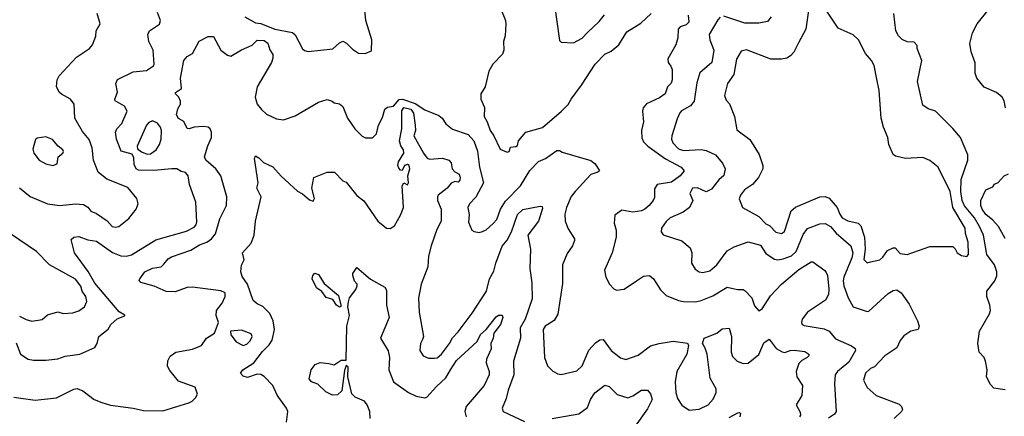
# Model space of a CAD drawing. Extents: x 2239805 to 2396427, y 665731 to 772158.
# Tile 105 of 256: x 2260616 to 2266250, y 727338 to 729610. Entities that reach past the tile are written whole.
import ezdxf

# ---------------------------------------------------------------- set-up
doc = ezdxf.new("R2010")
doc.units = 0

msp = doc.modelspace()

# ---------------------------------------------------------------- linework, layer by layer
at = {"layer": '0CON05XD'}
for points in [[(2261905, 729626), (2261965, 729590.6), (2261995, 729587.5), (2262075, 729554.6), (2262176.3, 729536.3), (2262192.5, 729522.5), (2262235, 729442.5), (2262245, 729432.5), (2262267, 729427), (2262407.3, 729442.7), (2262445, 729477.5), (2262465, 729486.2), (2262486.7, 729475), (2262521.2, 729441.2), (2262555, 729418.8), (2262593.6, 729416.4), (2262629.3, 729430.7), (2262630.8, 729495), (2262595.7, 729605), (2262590.6, 729665)], [(2263366.7, 729675), (2263395.8, 729605.8), (2263398, 729585), (2263393.6, 729516.4), (2263383.8, 729485), (2263386, 729435), (2263377.9, 729412.1), (2263323.8, 729355), (2263300, 729315), (2263279.2, 729225), (2263254, 729185), (2263253.9, 729153.9), (2263276.4, 729106.4), (2263273.8, 729055), (2263291.2, 729025), (2263308, 728975), (2263328.8, 728945), (2263365, 728867.5), (2263405, 728850), (2263417.5, 728855), (2263425, 728880), (2263455, 728883.3), (2263465, 728890), (2263470, 728915), (2263512.5, 728965), (2263608.3, 728991.7), (2263716.7, 729085), (2263755, 729123.3), (2263770.8, 729155), (2263830.8, 729235), (2263908.1, 729355), (2263965, 729411.4), (2264000.4, 729429.6), (2264045, 729465.6), (2264090.4, 729539.6), (2264170.3, 729589.7), (2264228.8, 729645)], [(2263676.1, 729693.9), (2263705, 729490), (2263715, 729480), (2263785, 729476.7), (2263835, 729503.3), (2263865, 729536.7), (2263931.2, 729598.8), (2263962.4, 729637.6)], [(2265131.2, 729675), (2265113.9, 729556.1), (2265073.1, 729476.9), (2265045, 729423.3), (2265027, 729403), (2265005, 729390), (2264975, 729384), (2264915, 729384), (2264775, 729436), (2264745, 729428.8), (2264717, 729383), (2264702, 729295), (2264666.2, 729245), (2264650, 729175), (2264659.3, 729149.3), (2264677.7, 729127.7), (2264706, 729055), (2264719.3, 728979.3), (2264794.1, 728924.1), (2264847, 728837), (2264869.2, 728775), (2264868, 728755), (2264844.3, 728705.7), (2264810, 728665), (2264764.1, 728635.9), (2264740, 728605), (2264733.6, 728583.6), (2264752.5, 728535), (2264845, 728483.3), (2264885, 728440), (2264908.8, 728428.8), (2264943.4, 728393.4), (2264975, 728384.4), (2264992.6, 728397.4), (2265031.4, 728515), (2265056.2, 728536.2), (2265195, 728595.7), (2265225, 728596.9), (2265247.2, 728587.2), (2265293.1, 728535), (2265308.5, 728495), (2265323.1, 728475), (2265355, 728457.8), (2265413.7, 728443.7), (2265429.1, 728429.1), (2265450, 728365), (2265453.8, 728296.2), (2265445.8, 728235.8), (2265465, 728216.7)], [(2265465, 728216.7), (2265485, 728223.3), (2265537.5, 728235), (2265555, 728250), (2265581.4, 728288.6), (2265615, 728303.3), (2265625, 728303.3), (2265655, 728270.8), (2265694.1, 728264.1), (2265825, 728311.4), (2265955, 728310), (2265968.3, 728298.3), (2265980, 728275), (2266005, 728258.8), (2266036.1, 728253.9), (2266046, 728265), (2266044.4, 728335), (2266028.1, 728385), (2266026.5, 728415), (2265955.5, 728535), (2265940.4, 728625), (2265871.4, 728765), (2265825, 728802.9), (2265785, 728820), (2265685, 728814.3), (2265627.7, 728827.7), (2265615, 728837.5), (2265588.6, 728895), (2265584.2, 728935), (2265558.8, 728995), (2265546, 729045), (2265534.2, 729205), (2265520.7, 729269.3), (2265505, 729347.5), (2265491.2, 729375), (2265456.8, 729416.8), (2265416, 729495), (2265385, 729522), (2265300.5, 729560.5), (2265231.2, 729665)], [(2266256.2, 729105), (2266249.2, 729145), (2266238, 729165), (2266205, 729192.5), (2266135, 729222.5), (2266093.3, 729275), (2266083.6, 729303.6), (2266083, 729363), (2266060, 729425), (2266053.6, 729473.6), (2266068.8, 729535), (2266094.1, 729585.9), (2266157.5, 729665)], [(2260595, 727760), (2260621.2, 727695), (2260665, 727666.2), (2260695, 727660), (2260765, 727660), (2260835, 727667.5), (2260877, 727683), (2260960, 727695), (2261045, 727732.5), (2261060, 727755), (2261068.8, 727795), (2261123, 727837), (2261137.5, 727865), (2261173.3, 727896.7), (2261217, 727913), (2261218.3, 727918.3), (2261185, 727937.5), (2261045, 728100), (2261007.7, 728167.7), (2260928.8, 728275), (2260910, 728350), (2260925, 728363.8), (2260955, 728367.1), (2261005, 728349.2), (2261055, 728341.4), (2261147.3, 728277.3), (2261195, 728257.8), (2261225, 728254.5), (2261255, 728262.2), (2261395, 728348.1), (2261570.5, 728399.5), (2261615, 728422), (2261625.6, 728435), (2261628.7, 728451.3), (2261623.1, 728565), (2261587.5, 728665), (2261580.8, 728715), (2261565, 728734), (2261540.5, 728740.5), (2261515.9, 728755.9), (2261485.8, 728755.8), (2261384.1, 728745.9), (2261295, 728748.8), (2261283.3, 728755), (2261271.2, 728781.2), (2261268.3, 728818.3), (2261259.3, 728839.3), (2261196.7, 728856.7), (2261170, 728925), (2261164.3, 728965), (2261172.5, 728985), (2261200, 729015), (2261230, 729085), (2261216.2, 729115), (2261162.5, 729145), (2261160, 729155), (2261176, 729195), (2261165.8, 729245), (2261175, 729268), (2261265, 729310.8), (2261341.7, 729318.3), (2261381.2, 729345), (2261386, 729355), (2261378.9, 729435), (2261354.3, 729484.3), (2261350, 729525), (2261358.8, 729545), (2261415.9, 729584.1), (2261421.2, 729605), (2261405, 729650)], [(2260615, 728646.7), (2260675, 728598), (2260775, 728555.7), (2260845, 728545.8), (2260935, 728556), (2260980.5, 728550.5), (2261005, 728536.2), (2261023.4, 728513.4), (2261055, 728500), (2261116.9, 728456.9), (2261145, 728426.2), (2261165, 728422), (2261182.5, 728425), (2261239.5, 728470.5), (2261283.3, 728525), (2261293.3, 728555), (2261286.1, 728586.1), (2261235, 728648), (2261115, 728695.5), (2261065, 728735.8), (2261037.7, 728805), (2261030.9, 728875), (2261013.6, 728923.6), (2260975, 728968.8), (2260932, 729045), (2260927.5, 729125), (2260907.5, 729155), (2260855, 729182.5), (2260842.5, 729195), (2260827, 729227), (2260830, 729265), (2260842.3, 729287.7), (2260940, 729395), (2261016.1, 729443.9), (2261032.5, 729465), (2261052.5, 729515), (2261053.6, 729546.4), (2261076.7, 729585), (2261060, 729645)], [(2264440.8, 729635), (2264444.3, 729595), (2264429.3, 729580.7), (2264395, 729568), (2264384.2, 729555), (2264382.9, 729505), (2264370.8, 729465), (2264325.7, 729385), (2264327.5, 729365), (2264342.7, 729342.7), (2264350, 729325), (2264348.8, 729265), (2264343.6, 729246.4), (2264323.3, 729225), (2264310, 729185), (2264277.9, 729162.1), (2264203.1, 729126.9), (2264183.8, 729105), (2264180, 729085), (2264186, 729025), (2264174, 728975), (2264176.4, 728933.6), (2264185, 728910), (2264211.2, 728885), (2264311.9, 728811.9), (2264401.2, 728765), (2264418, 728745), (2264395, 728716), (2264345, 728680), (2264263.8, 728665), (2264248.3, 728641.7), (2264247.7, 728592.3), (2264241.2, 728575), (2264218.8, 728545), (2264193.3, 728525), (2264174.2, 728515.8), (2264125, 728508), (2264060.7, 728519.3), (2264020.7, 728489.3), (2264017.5, 728445), (2264028.8, 728405), (2264030, 728365), (2264005.7, 728274.3), (2263962, 728175), (2263970, 728135), (2263991.2, 728095), (2264015, 728068.8), (2264031.2, 728061.2), (2264075, 728066), (2264145.7, 728114.3), (2264185, 728140), (2264220, 728145), (2264242.5, 728125), (2264282.7, 728062.7), (2264315, 728030), (2264385, 728001.2), (2264415, 727996.2), (2264484.1, 727994.1), (2264515, 728000.8), (2264582.4, 728027.6), (2264665, 728078.8), (2264724.1, 728064.1), (2264755, 728063.8), (2264767.7, 728057.7), (2264805, 728016.2), (2264820.3, 727970.3), (2264845, 727943.3), (2264865, 727953.3), (2264911.5, 728028.5), (2264975.7, 728095), (2265075, 728178.6), (2265145, 728223.8), (2265155, 728223.3), (2265223.9, 728173.9), (2265231.7, 728161.7), (2265238.8, 728145), (2265247, 728067), (2265244.2, 728035.8), (2265226.4, 728003.6), (2265124.7, 727935.3), (2265094.4, 727895), (2265090, 727875), (2265094, 727864), (2265105, 727858), (2265219.7, 727839.7), (2265248.8, 727825), (2265285, 727781.2), (2265375, 727741.2), (2265396, 727726), (2265398.8, 727715), (2265361.1, 727648.9), (2265295.4, 727594.6), (2265282.9, 727575), (2265278.9, 727525), (2265288, 727365), (2265279.5, 727350.5), (2265245, 727328)], [(2264625, 729624.2), (2264610.6, 729609.4), (2264561.4, 729525), (2264565.7, 729495), (2264588.6, 729435), (2264575.7, 729365), (2264508.8, 729305), (2264491.3, 729248.7), (2264475, 729143.8), (2264455, 729117.1), (2264403.1, 729086.9), (2264394.3, 729075.7), (2264377.9, 729042.1), (2264347.1, 728945), (2264345.7, 728925), (2264352.9, 728905), (2264385, 728870), (2264415, 728860.9), (2264515, 728865.5), (2264545, 728860), (2264596.7, 728835), (2264637.1, 728787.1), (2264652, 728755), (2264645, 728717.5), (2264616.8, 728693.2), (2264575, 728638.8), (2264545, 728624.2), (2264495, 728646), (2264465.9, 728644.1), (2264451.2, 728615), (2264468.8, 728575), (2264448.8, 728535), (2264412.1, 728507.9), (2264338.8, 728475), (2264315, 728453.8), (2264288, 728415), (2264286.2, 728395), (2264297.7, 728377.7), (2264405, 728342.5), (2264453, 728303), (2264462.5, 728275), (2264460.8, 728215), (2264480.9, 728180.9), (2264505, 728165.8), (2264525, 728161.4), (2264565, 728171.4), (2264604.3, 728205), (2264665, 728286.7), (2264705, 728308.9), (2264785, 728338.1), (2264855, 728318.6), (2264885, 728270), (2264935, 728238), (2264955, 728234.3), (2264985, 728240), (2265032, 728258), (2265058.5, 728281.5), (2265099.7, 728380.3)], [(2264916.2, 729625), (2264895, 729600), (2264845, 729588.8), (2264765, 729590), (2264645, 729628.9)], [(2266255, 727490), (2266190.3, 727500.3), (2266171.2, 727521.2), (2266148.8, 727565), (2266152, 727605), (2266141.9, 727655), (2266134.2, 727675), (2266106.4, 727706.4), (2266099.4, 727755), (2266107.5, 727825), (2266165.6, 727924.4), (2266170.8, 727945), (2266167.5, 727975), (2266149.4, 728025), (2266150.6, 728055), (2266195.5, 728115), (2266206.9, 728143.1), (2266208.2, 728165), (2266194.4, 728205), (2266150.5, 728265), (2266130.6, 728375), (2266108.8, 728425), (2266079.2, 728475), (2266022.9, 728542.9), (2266010, 728575), (2266002.1, 728625), (2266004.3, 728695), (2266042, 728805), (2266042, 728835), (2265998.8, 728935), (2265955.9, 728985.9), (2265857.5, 729085), (2265815, 729100), (2265785, 729120), (2265754, 729255), (2265778, 729375), (2265752.5, 729445), (2265751.7, 729461.7), (2265735, 729480), (2265693.6, 729483.6), (2265666.4, 729496.4), (2265645, 729517.5), (2265628.8, 729545), (2265618.6, 729645)], [(2261440.8, 728209.2), (2261465, 728240), (2261485, 728252), (2261595, 728290), (2261645, 728319.5), (2261686.2, 728335), (2261714.2, 728355), (2261736.3, 728383.7), (2261761.2, 728468.8), (2261800, 728545), (2261802, 728595), (2261766, 728715), (2261738.8, 728755), (2261681.2, 728805), (2261674.1, 728824.1), (2261692.4, 728887.6), (2261714.2, 728935), (2261713.8, 728965), (2261706.2, 728985), (2261693.9, 728993.9), (2261665, 728998), (2261615, 728994), (2261585, 728983.8), (2261575, 728986.7), (2261556.1, 729026.1), (2261525, 729043.8), (2261512.9, 729065), (2261521.2, 729098.8), (2261536.7, 729125), (2261536.4, 729143.6), (2261526.7, 729165), (2261506.7, 729185), (2261507, 729193), (2261542.5, 729215), (2261536.7, 729275), (2261556, 729375), (2261575, 729398.8), (2261605, 729416.7), (2261643.6, 729486.4), (2261695, 729512.5), (2261725, 729513.3), (2261766.2, 729435), (2261805, 729406), (2261825, 729400), (2261885, 729436.9), (2261946.1, 729463.9), (2261975, 729492.5), (2262015, 729490), (2262036.7, 729475), (2262046.4, 729436.4), (2262065, 729410), (2262065, 729390), (2262056, 729365), (2261974, 729225), (2261962.5, 729165), (2261975, 729126.7), (2262000, 729095), (2262029.1, 729069.1), (2262085, 729041.2), (2262125, 729036.7), (2262191.7, 729058.3), (2262325, 729136.7), (2262375, 729152.5), (2262403.3, 729143.3), (2262415, 729132.5), (2262445, 729127.5), (2262465, 729113.3), (2262492.2, 729045), (2262533.3, 728985), (2262575, 728942.5), (2262595, 728932.5), (2262635, 728932.5), (2262657.5, 728955), (2262668.8, 729005), (2262691.4, 729048.6), (2262705, 729097.5), (2262721.4, 729108.6), (2262755, 729113.8), (2262787.6, 729152.4), (2262807.1, 729155), (2262879.9, 729129.9), (2262935, 729092.5), (2263015, 729061.1), (2263034.3, 729045), (2263055, 729013.3), (2263091.9, 728981.9), (2263181.3, 728951.3), (2263215, 728916), (2263236.6, 728856.6), (2263247.7, 728765), (2263270.4, 728675), (2263226.9, 728593.1), (2263190, 728555), (2263181.2, 728535), (2263187.3, 728492.7), (2263185, 728450), (2263202.5, 728405), (2263216.1, 728396.1), (2263245, 728391.2), (2263265, 728396.2), (2263285, 728406.2), (2263325, 728442), (2263345.5, 728464.5), (2263366.4, 728523.6), (2263395, 728570.8), (2263482.4, 728657.6), (2263535, 728746), (2263585, 728797.5), (2263625, 728815.4), (2263689.5, 728860.5), (2263705, 728860.4), (2263720.9, 728850.9), (2263885, 728802.9), (2263908.5, 728785), (2263933.8, 728745), (2263924.3, 728735.7), (2263885, 728723.1), (2263794, 728625), (2263772.6, 728597.4), (2263744.3, 728535), (2263735.8, 728495), (2263738, 728455), (2263755, 728412.5), (2263791.2, 728355), (2263791.2, 728345), (2263778.8, 728315), (2263748.8, 728271.2), (2263722.5, 728205), (2263721.7, 728098.3), (2263695.8, 727924.2), (2263675, 727886.7), (2263623.8, 727855), (2263611.2, 727835), (2263619.2, 727675), (2263637, 727627), (2263667, 727597), (2263695, 727582.5), (2263715, 727577.5), (2263805, 727598.8), (2263835, 727626.7), (2263872, 727718), (2263910.9, 727759.1), (2263935, 727776), (2263955, 727778.8), (2264001.2, 727715), (2264053.4, 727673.4), (2264085, 727664), (2264155, 727688.6), (2264225, 727741.2), (2264275, 727755.7), (2264355, 727768.6), (2264438, 727758), (2264443.3, 727743.3), (2264432.9, 727695), (2264376.7, 727595), (2264366.9, 727535), (2264370.8, 727475), (2264380.9, 727440.9), (2264405, 727402.5), (2264446.4, 727373.6), (2264505, 727378.8), (2264556.1, 727403.9), (2264585, 727437.5), (2264602, 727475), (2264601.2, 727495), (2264567.4, 727557.4), (2264550.6, 727695), (2264539.1, 727729.1), (2264522.5, 727755), (2264532.5, 727785), (2264605, 727814.2), (2264635, 727840), (2264675, 727842.5), (2264688.6, 727795), (2264686.7, 727705), (2264695, 727680), (2264721.2, 727655), (2264755, 727640), (2264785, 727642.5), (2264845, 727692), (2264875, 727758.8), (2264905, 727780), (2264945, 727726.7), (2264978.3, 727708.3), (2264995, 727703.3), (2265025, 727715.8), (2265047, 727717), (2265109.3, 727709.3), (2265132.5, 727695), (2265132.5, 727685), (2265122.5, 727675), (2265091.2, 727658.8), (2265075, 727640), (2265059.2, 727595), (2265063.8, 727565), (2265096.2, 727515), (2265092.3, 727457.7), (2265060, 727405), (2265081.7, 727361.7), (2265083.8, 727345), (2265078.8, 727335)], [(2262143.3, 727305), (2262150, 727365), (2262142, 727385), (2262088.8, 727458.8), (2262064.7, 727514.7), (2262015.7, 727565.7), (2261995, 727577.9), (2261975, 727580), (2261918.8, 727561.2), (2261895, 727568.8), (2261880, 727585), (2261892.5, 727605), (2261956.2, 727643.8), (2262005, 727709.2), (2262042.8, 727747.2), (2262060, 727775), (2262073.1, 727835), (2262065.5, 727885.5), (2262047.8, 727927.8), (2262007.3, 727967.3), (2261975, 727982.5), (2261952, 728002), (2261920, 728095), (2261889.7, 728139.7), (2261881.4, 728165), (2261885.8, 728204.2), (2261900, 728235), (2261890, 728275), (2261940.5, 728329.5), (2261958, 728375), (2261966.2, 728455), (2261997.5, 728595), (2261973.8, 728645), (2261980, 728675), (2261960, 728815), (2261965, 728830), (2261985, 728818.8), (2262011.2, 728791.2), (2262065, 728767.5), (2262113, 728713), (2262205, 728627.5), (2262235, 728612.5), (2262275, 728577.5), (2262295, 728570), (2262302.5, 728585), (2262287.5, 728645), (2262300, 728705), (2262375, 728736.7), (2262417, 728737), (2262465, 728687.5), (2262485, 728680), (2262545, 728602.5), (2262585, 728572.5), (2262665, 728456.7), (2262715, 728416.7), (2262736.4, 728413.6), (2262760.5, 728429.5), (2262795, 728490), (2262812.9, 728535), (2262805, 728658.8), (2262815, 728676), (2262835, 728663.8), (2262841.2, 728675), (2262836.5, 728715), (2262848.6, 728755), (2262844, 728775), (2262835, 728780.6), (2262818.6, 728775), (2262803.9, 728746.1), (2262795, 728747.1), (2262785, 728758.6), (2262780, 728775), (2262784.2, 728795.8), (2262814.6, 728845), (2262812.1, 728865), (2262797.6, 728887.6), (2262789.7, 728915), (2262803.5, 728985), (2262802.7, 729087.3), (2262815, 729106.4), (2262855, 729097.5), (2262869.1, 729075), (2262879.4, 729005), (2262880.8, 728975), (2262870.8, 728945), (2262926.2, 728845), (2262947.3, 728817.3), (2262960.9, 728810.9), (2263035, 728816.2), (2263072.5, 728805), (2263085, 728790), (2263090, 728755), (2263105, 728737.5), (2263130, 728725), (2263136.7, 728705), (2263135, 728690), (2263125, 728680), (2263105, 728682.5), (2263085, 728673.3), (2263061.2, 728645), (2263010.8, 728605), (2263006.9, 728595), (2263006.9, 728575), (2263028, 728525), (2263028, 728455), (2263002.7, 728407.3), (2262970.8, 728315), (2262955.8, 728255), (2262950.8, 728195), (2262912.5, 728095), (2262898, 728015), (2262901.2, 727935), (2262926, 727795), (2262921.2, 727778.8), (2262908.8, 727755), (2262906, 727715), (2262924.4, 727684.4), (2262955, 727671.2), (2262988.8, 727671.2), (2263005, 727674), (2263029.2, 727695), (2263075, 727756), (2263091.7, 727788.3), (2263125, 727822.5), (2263205, 727929.2), (2263287.8, 728055), (2263304.4, 728125), (2263330, 728170), (2263340, 728215), (2263377.7, 728312.3), (2263405, 728347.5), (2263430, 728395), (2263465, 728494), (2263495, 728522.5), (2263595, 728542.5), (2263605, 728540), (2263607.7, 728527.7), (2263585.6, 728455), (2263524.4, 728375), (2263538.1, 728295), (2263534.4, 728185), (2263547.4, 728102.6), (2263549.2, 728010.8), (2263508.8, 727895), (2263480.5, 727845), (2263481.1, 727785), (2263442.5, 727655), (2263444.3, 727575), (2263411.2, 727488.8), (2263400.5, 727439.5), (2263376.7, 727385), (2263382.5, 727365), (2263505, 727308.1)], [(2261345, 728839.2), (2261365, 728841.4), (2261396.9, 728865), (2261416.7, 728895), (2261425.6, 728925.6), (2261427.1, 728975), (2261422, 728995), (2261405, 729016.2), (2261375, 729031.2), (2261355, 729021.2), (2261342, 729005), (2261287.5, 728885), (2261290.7, 728870.7), (2261312.3, 728852.3), (2261345, 728839.2)], [(2260805, 728773.8), (2260830, 728785), (2260836.4, 728823.6), (2260862.5, 728845), (2260867.5, 728855), (2260862.5, 728865), (2260836.1, 728886.1), (2260804.2, 728924.2), (2260765, 728938), (2260715, 728931.2), (2260706.1, 728923.9), (2260691.7, 728868.3), (2260696.7, 728845), (2260727.5, 728805), (2260765, 728783.3), (2260805, 728773.8)], [(2266255, 728356.2), (2266217.1, 728425), (2266185, 728462.5), (2266145, 728494.3), (2266124.2, 728525), (2266116.2, 728545), (2266116.2, 728575), (2266145, 728636.2), (2266185, 728652.5), (2266195, 728667.5), (2266215, 728677.5), (2266250, 728715), (2266275, 728727.5)], [(2265099.7, 728380.3), (2265125, 728414), (2265195, 728440), (2265225, 728442), (2265255, 728425.8), (2265287.4, 728387.4), (2265371.9, 728315), (2265382.7, 728275), (2265378, 728245), (2265331.3, 728135), (2265328, 728115), (2265332.3, 728085), (2265356.3, 728016.3), (2265385.9, 727965.9), (2265465, 727938.8), (2265475, 727941.2), (2265585, 728041.2), (2265615, 728058.8), (2265635, 728062), (2265660, 728045), (2265705, 727981.4), (2265754.4, 727885), (2265762.9, 727855), (2265756.7, 727835), (2265715, 727826.2), (2265675, 727798.8), (2265655, 727773.3), (2265635, 727731.4), (2265567.5, 727685), (2265507.4, 727622.6), (2265485, 727612), (2265456.2, 727585), (2265443.8, 727545), (2265465, 727503.8), (2265517.6, 727457.6), (2265648.3, 727408.3), (2265662.5, 727395), (2265667, 727377), (2265662.5, 727365), (2265620, 727325)], [(2260615, 727912), (2260652.3, 727892.3), (2260685, 727883.8), (2260745, 727893.3), (2260775, 727920), (2260835, 727937.5), (2260865, 727927.5), (2260919.3, 727930.7), (2260955, 727943.3), (2260987.5, 727965), (2261000, 727995), (2260993.8, 728025), (2260974, 728055), (2260965, 728083.3), (2260935, 728124), (2260785.5, 728205.5), (2260712.6, 728282.6), (2260515, 728416.2)], [(2260582.7, 727447.3), (2260705, 727430), (2260825.6, 727444.4), (2260925, 727493.8), (2260945, 727498), (2260977.5, 727485), (2261042.5, 727435), (2261085, 727417.5), (2261135, 727402.9), (2261265, 727384.3), (2261325, 727370.8), (2261435, 727370), (2261583.9, 727416.1), (2261602.5, 727425), (2261622.5, 727445), (2261632.5, 727465), (2261620, 727505), (2261525, 727540), (2261475, 727600), (2261462.5, 727625), (2261463, 727657), (2261477, 727683), (2261510, 727705), (2261605, 727723.3), (2261657, 727743), (2261684.5, 727785.5), (2261730, 727815), (2261753.3, 727875), (2261740, 727915), (2261742.5, 727945), (2261775, 727986.2), (2261792, 728025), (2261791.2, 728045), (2261767, 728057), (2261605, 728077.3), (2261574.6, 728075.4), (2261505, 728050.6), (2261455, 728052.5), (2261385, 728084.3), (2261310, 728105), (2261300, 728115), (2261302.5, 728125), (2261331.2, 728165), (2261375, 728186.9), (2261425, 728194), (2261440.8, 728209.2)], [(2262620.6, 727325), (2262620, 727365), (2262604, 727405), (2262588.8, 727425), (2262535, 727447.1), (2262516.2, 727466.2), (2262492.9, 727565), (2262495, 727620), (2262485, 727630), (2262475, 727600), (2262459.4, 727485), (2262435, 727460.8), (2262405, 727460), (2262368.6, 727478.6), (2262322.5, 727522.5), (2262285, 727536.2), (2262272.3, 727552.3), (2262283.3, 727605), (2262306.2, 727635), (2262335, 727647.1), (2262385, 727640.8), (2262415, 727634), (2262455, 727660), (2262485, 727660), (2262487.8, 727855), (2262503.8, 727915), (2262494.4, 727964.4), (2262496.9, 727993.1), (2262503.2, 728016.8), (2262540, 728065), (2262546.7, 728085), (2262547.5, 728095), (2262532.5, 728112.5), (2262522, 728145), (2262523.2, 728156.8), (2262545, 728190), (2262623.9, 728123.9), (2262705, 728077.5), (2262715, 728060), (2262714.2, 727975), (2262729.4, 727905), (2262680, 727785), (2262725, 727712.5), (2262731.4, 727675), (2262728.6, 727605), (2262755, 727536.7), (2262840, 727475), (2262885, 727454.3), (2262935, 727444.3), (2262945, 727448), (2263000.2, 727509.8), (2263055, 727558.1), (2263080.5, 727605), (2263115, 727658.6), (2263233, 727767), (2263253.6, 727806.4), (2263284.5, 727835.5), (2263342.4, 727907.6), (2263355, 727917.5), (2263377.1, 727917.1), (2263381.2, 727905), (2263366.8, 727863.2), (2263330, 727815), (2263326, 727785), (2263312.5, 727755), (2263313.8, 727725), (2263287.5, 727665), (2263285.8, 727645), (2263302, 727595), (2263302, 727575), (2263274.3, 727515), (2263170.6, 727395), (2263163.1, 727365), (2263170, 727335)], [(2262445, 727963.8), (2262428.8, 727975), (2262408, 728008), (2262369.3, 728019.3), (2262345, 728053.3), (2262314.2, 728074.2), (2262290, 728125), (2262293.3, 728145), (2262305, 728157.5), (2262325, 728151.2), (2262358, 728098), (2262440.7, 728030.7), (2262453.8, 727975), (2262453, 727967), (2262445, 727963.8)], [(2261895, 727744), (2261915, 727751.2), (2261935, 727770), (2261945.8, 727795), (2261940, 727810), (2261885, 727832.5), (2261822.5, 727825), (2261823.3, 727805), (2261853.8, 727765), (2261895, 727744)], [(2263663.4, 727326.6), (2263815, 727351.9), (2263865, 727388.8), (2263882.9, 727435), (2263906.8, 727473.2), (2263965, 727516), (2263989.1, 727509.1), (2264035, 727464), (2264095, 727444.3), (2264124.5, 727455.5), (2264175, 727487.5), (2264207.7, 727487.7), (2264225, 727467.5), (2264235.8, 727435), (2264209.4, 727380.6), (2264138.8, 727281.2)], [(2264675, 727331.2), (2264725, 727357.5), (2264735, 727360), (2264740, 727355), (2264737.5, 727335)]]:
    msp.add_lwpolyline(points, dxfattribs=at)

doc.saveas('drawing.dxf')
